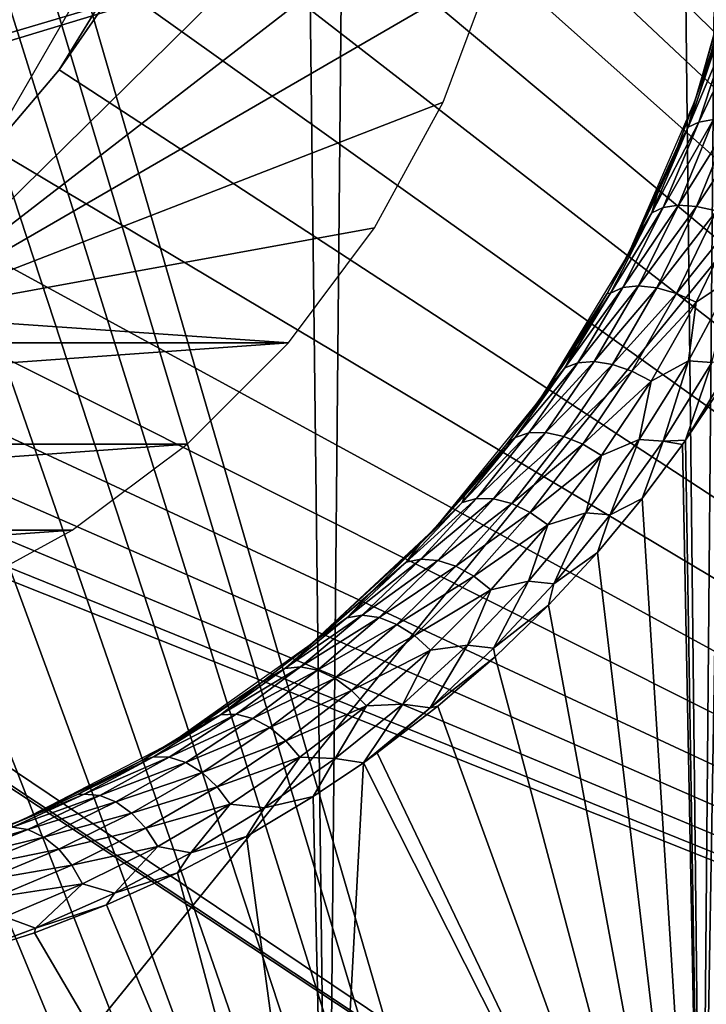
# Model space of a CAD drawing. Header units: millimetres. Extents: x -24 to 50, y -66 to 68.
# Tile 48 of 99: x 16.68 to 19.04, y 6.47 to 9.85. Entities that reach past the tile are written whole.
import ezdxf

# ---------------------------------------------------------------- set-up
doc = ezdxf.new("R2010")
doc.units = ezdxf.units.MM
doc.header["$LTSCALE"] = 65.185185
for name, color, linetype in [('1', 7, 'CONTINUOUS'), ('11', 7, 'CONTINUOUS'), ('2', 7, 'CONTINUOUS'), ('4', 7, 'CONTINUOUS'), ('5', 7, 'CONTINUOUS'), ('62', 7, 'CONTINUOUS'), ('63', 7, 'CONTINUOUS'), ('7', 7, 'CONTINUOUS'), ('87', 7, 'CONTINUOUS')]:
    doc.layers.add(name, color=color, linetype=linetype)

msp = doc.modelspace()

# ---------------------------------------------------------------- linework, layer by layer
at = {"layer": '1', "color": 253, "linetype": 'Continuous', "true_color": 0xaab4c3}
for points in [[(15.4949, 68.2, -18.9778), (16.9717, 68.2, -17.6695), (16.3464, 5, -18.2495), (15.4949, 68.2, -18.9778)], [(16.3464, 5, -18.2495), (16.9717, 68.2, -17.6695), (17.7416, 5, -16.8963), (16.3464, 5, -18.2495)], [(16.9717, 68.2, -17.6695), (18.3385, 68.2, -16.2465), (17.7416, 5, -16.8963), (16.9717, 68.2, -17.6695)], [(17.7416, 5, -16.8963), (18.3385, 68.2, -16.2465), (19.0252, 5, -15.4367), (17.7416, 5, -16.8963)], [(18.3385, 68.2, -16.2465), (19.5864, 68.2, -14.7182), (19.0252, 5, -15.4367), (18.3385, 68.2, -16.2465)], [(19.0252, 5, -15.4367), (19.5864, 68.2, -14.7182), (20.189, 5, -13.88), (19.0252, 5, -15.4367)]]:
    msp.add_3dface(points, dxfattribs=at)
at = {"layer": '11', "color": 253, "linetype": 'Continuous', "true_color": 0xaab4c3}
for points in [[(19.0158, 9.4987, 14.8106), (19.1184, 9.8092, 14.6605), (18.9792, 9.4807, 14.7474), (19.0158, 9.4987, 14.8106)], [(18.9792, 9.4807, 14.7474), (19.1184, 9.8092, 14.6605), (19.0848, 9.7931, 14.5952), (18.9792, 9.4807, 14.7474)], [(19.0664, 9.5071, 14.8656), (19.167, 9.8174, 14.7174), (19.0158, 9.4987, 14.8106), (19.0664, 9.5071, 14.8656)], [(19.0158, 9.4987, 14.8106), (19.167, 9.8174, 14.7174), (19.1184, 9.8092, 14.6605), (19.0158, 9.4987, 14.8106)], [(19.005, 9.5779, 14.6158), (18.9792, 9.4807, 14.7474), (19.0848, 9.7931, 14.5952), (19.005, 9.5779, 14.6158)], [(19.0582, 9.7377, 14.5404), (19.005, 9.5779, 14.6158), (19.0848, 9.7931, 14.5952), (19.0582, 9.7377, 14.5404)], [(19.005, 9.5779, 14.6158), (18.9435, 9.4152, 14.7024), (18.9792, 9.4807, 14.7474), (19.005, 9.5779, 14.6158)], [(18.9463, 9.2131, 15.0386), (19.0664, 9.5071, 14.8656), (18.8938, 9.2055, 14.9853), (18.9463, 9.2131, 15.0386)], [(18.8938, 9.2055, 14.9853), (19.0664, 9.5071, 14.8656), (19.0158, 9.4987, 14.8106), (18.8938, 9.2055, 14.9853)], [(18.9463, 9.2131, 15.0386), (19.1278, 9.5053, 14.909), (19.0664, 9.5071, 14.8656), (18.9463, 9.2131, 15.0386)], [(19.0086, 9.2091, 15.0806), (19.1278, 9.5053, 14.909), (18.9463, 9.2131, 15.0386), (19.0086, 9.2091, 15.0806)], [(19.0086, 9.2091, 15.0806), (19.1962, 9.4935, 14.9381), (19.1278, 9.5053, 14.909), (19.0086, 9.2091, 15.0806)], [(18.8938, 9.2055, 14.9853), (19.0158, 9.4987, 14.8106), (18.8542, 9.1867, 14.9242), (18.8938, 9.2055, 14.9853)], [(18.8542, 9.1867, 14.9242), (19.0158, 9.4987, 14.8106), (18.9792, 9.4807, 14.7474), (18.8542, 9.1867, 14.9242)], [(18.8728, 9.2496, 14.8008), (18.8542, 9.1867, 14.9242), (18.9792, 9.4807, 14.7474), (18.8728, 9.2496, 14.8008)], [(18.9435, 9.4152, 14.7024), (18.8728, 9.2496, 14.8008), (18.9792, 9.4807, 14.7474), (18.9435, 9.4152, 14.7024)], [(19.0767, 9.1938, 15.1087), (19.1962, 9.4935, 14.9381), (19.0086, 9.2091, 15.0806), (19.0767, 9.1938, 15.1087)], [(18.8728, 9.2496, 14.8008), (18.7922, 9.0812, 14.9118), (18.8542, 9.1867, 14.9242), (18.8728, 9.2496, 14.8008)], [(18.7547, 8.93, 15.1797), (18.8938, 9.2055, 14.9853), (18.7123, 8.9115, 15.1204), (18.7547, 8.93, 15.1797)], [(18.7123, 8.9115, 15.1204), (18.8938, 9.2055, 14.9853), (18.8542, 9.1867, 14.9242), (18.7123, 8.9115, 15.1204)], [(18.809, 8.9361, 15.2314), (18.9463, 9.2131, 15.0386), (18.7547, 8.93, 15.1797), (18.809, 8.9361, 15.2314)], [(18.7547, 8.93, 15.1797), (18.9463, 9.2131, 15.0386), (18.8938, 9.2055, 14.9853), (18.7547, 8.93, 15.1797)], [(18.809, 8.9361, 15.2314), (19.0086, 9.2091, 15.0806), (18.9463, 9.2131, 15.0386), (18.809, 8.9361, 15.2314)], [(18.8719, 8.9294, 15.2721), (19.0086, 9.2091, 15.0806), (18.809, 8.9361, 15.2314), (18.8719, 8.9294, 15.2721)], [(18.8719, 8.9294, 15.2721), (19.0767, 9.1938, 15.1087), (19.0086, 9.2091, 15.0806), (18.8719, 8.9294, 15.2721)], [(18.7922, 9.0812, 14.9118), (18.7008, 8.9103, 15.0361), (18.8542, 9.1867, 14.9242), (18.7922, 9.0812, 14.9118)], [(18.7008, 8.9103, 15.0361), (18.7123, 8.9115, 15.1204), (18.8542, 9.1867, 14.9242), (18.7008, 8.9103, 15.0361)], [(18.9394, 8.9103, 15.2993), (19.0767, 9.1938, 15.1087), (18.8719, 8.9294, 15.2721), (18.9394, 8.9103, 15.2993)], [(18.9394, 8.9103, 15.2993), (19.1462, 9.168, 15.1211), (19.0767, 9.1938, 15.1087), (18.9394, 8.9103, 15.2993)], [(19.0072, 8.8801, 15.3114), (19.1462, 9.168, 15.1211), (18.9394, 8.9103, 15.2993), (19.0072, 8.8801, 15.3114)], [(19.0072, 8.8801, 15.3114), (19.1343, 8.9647, 15.2233), (19.1462, 9.168, 15.1211), (19.0072, 8.8801, 15.3114)], [(18.981, 8.6783, 15.4257), (19.1343, 8.9647, 15.2233), (19.0072, 8.8801, 15.3114), (18.981, 8.6783, 15.4257)], [(19.1343, 8.9647, 15.2233), (18.981, 8.6783, 15.4257), (19.0601, 8.6731, 15.374), (19.1343, 8.9647, 15.2233)], [(18.6005, 8.672, 15.3897), (18.7547, 8.93, 15.1797), (18.5555, 8.6545, 15.3321), (18.6005, 8.672, 15.3897)], [(18.5555, 8.6545, 15.3321), (18.7547, 8.93, 15.1797), (18.7123, 8.9115, 15.1204), (18.5555, 8.6545, 15.3321)], [(18.6563, 8.676, 15.44), (18.809, 8.9361, 15.2314), (18.6005, 8.672, 15.3897), (18.6563, 8.676, 15.44)], [(18.6005, 8.672, 15.3897), (18.809, 8.9361, 15.2314), (18.7547, 8.93, 15.1797), (18.6005, 8.672, 15.3897)], [(18.6563, 8.676, 15.44), (18.8719, 8.9294, 15.2721), (18.809, 8.9361, 15.2314), (18.6563, 8.676, 15.44)], [(18.7195, 8.6662, 15.4796), (18.8719, 8.9294, 15.2721), (18.6563, 8.676, 15.44), (18.7195, 8.6662, 15.4796)], [(18.7195, 8.6662, 15.4796), (18.9394, 8.9103, 15.2993), (18.8719, 8.9294, 15.2721), (18.7195, 8.6662, 15.4796)], [(18.5978, 8.7376, 15.1741), (18.5555, 8.6545, 15.3321), (18.7123, 8.9115, 15.1204), (18.5978, 8.7376, 15.1741)], [(18.7008, 8.9103, 15.0361), (18.5978, 8.7376, 15.1741), (18.7123, 8.9115, 15.1204), (18.7008, 8.9103, 15.0361)], [(18.7861, 8.6433, 15.5061), (18.9394, 8.9103, 15.2993), (18.7195, 8.6662, 15.4796), (18.7861, 8.6433, 15.5061)], [(18.7861, 8.6433, 15.5061), (19.0072, 8.8801, 15.3114), (18.9394, 8.9103, 15.2993), (18.7861, 8.6433, 15.5061)], [(18.8519, 8.6087, 15.5178), (19.0072, 8.8801, 15.3114), (18.7861, 8.6433, 15.5061), (18.8519, 8.6087, 15.5178)], [(18.8519, 8.6087, 15.5178), (18.981, 8.6783, 15.4257), (19.0072, 8.8801, 15.3114), (18.8519, 8.6087, 15.5178)], [(18.5978, 8.7376, 15.1741), (18.4824, 8.5638, 15.3262), (18.5555, 8.6545, 15.3321), (18.5978, 8.7376, 15.1741)], [(18.4824, 8.5638, 15.3262), (18.3541, 8.3899, 15.4926), (18.5555, 8.6545, 15.3321), (18.4824, 8.5638, 15.3262)], [(18.3541, 8.3899, 15.4926), (18.3855, 8.4152, 15.5558), (18.5555, 8.6545, 15.3321), (18.3541, 8.3899, 15.4926)], [(18.4328, 8.431, 15.6121), (18.6005, 8.672, 15.3897), (18.3855, 8.4152, 15.5558), (18.4328, 8.431, 15.6121)], [(18.3855, 8.4152, 15.5558), (18.6005, 8.672, 15.3897), (18.5555, 8.6545, 15.3321), (18.3855, 8.4152, 15.5558)], [(18.4898, 8.4324, 15.6611), (18.6563, 8.676, 15.44), (18.4328, 8.431, 15.6121), (18.4898, 8.4324, 15.6611)], [(18.4328, 8.431, 15.6121), (18.6563, 8.676, 15.44), (18.6005, 8.672, 15.3897), (18.4328, 8.431, 15.6121)], [(18.4898, 8.4324, 15.6611), (18.7195, 8.6662, 15.4796), (18.6563, 8.676, 15.44), (18.4898, 8.4324, 15.6611)], [(18.553, 8.4193, 15.6998), (18.7195, 8.6662, 15.4796), (18.4898, 8.4324, 15.6611), (18.553, 8.4193, 15.6998)], [(18.553, 8.4193, 15.6998), (18.7861, 8.6433, 15.5061), (18.7195, 8.6662, 15.4796), (18.553, 8.4193, 15.6998)], [(18.8117, 8.4091, 15.6426), (18.981, 8.6783, 15.4257), (18.8519, 8.6087, 15.5178), (18.8117, 8.4091, 15.6426)], [(18.981, 8.6783, 15.4257), (18.8117, 8.4091, 15.6426), (18.8931, 8.4029, 15.5845), (18.981, 8.6783, 15.4257)], [(19.0601, 8.6731, 15.374), (18.981, 8.6783, 15.4257), (18.8931, 8.4029, 15.5845), (19.0601, 8.6731, 15.374)], [(18.9703, 8.4058, 15.5041), (19.0601, 8.6731, 15.374), (18.8931, 8.4029, 15.5845), (18.9703, 8.4058, 15.5041)], [(18.9703, 8.4058, 15.5041), (19.0854, 8.5779, 15.3622), (19.1338, 8.6756, 15.3014), (18.9703, 8.4058, 15.5041)], [(19.0601, 8.6731, 15.374), (18.9703, 8.4058, 15.5041), (19.1338, 8.6756, 15.3014), (19.0601, 8.6731, 15.374)], [(18.6183, 8.3926, 15.7257), (18.7861, 8.6433, 15.5061), (18.553, 8.4193, 15.6998), (18.6183, 8.3926, 15.7257)], [(18.6183, 8.3926, 15.7257), (18.8519, 8.6087, 15.5178), (18.7861, 8.6433, 15.5061), (18.6183, 8.3926, 15.7257)], [(18.6818, 8.3538, 15.7372), (18.8519, 8.6087, 15.5178), (18.6183, 8.3926, 15.7257), (18.6818, 8.3538, 15.7372)], [(18.6818, 8.3538, 15.7372), (18.8117, 8.4091, 15.6426), (18.8519, 8.6087, 15.5178), (18.6818, 8.3538, 15.7372)], [(18.2528, 8.2065, 15.8441), (18.4328, 8.431, 15.6121), (18.2036, 8.1928, 15.7889), (18.2528, 8.2065, 15.8441)], [(18.2036, 8.1928, 15.7889), (18.4328, 8.431, 15.6121), (18.3855, 8.4152, 15.5558), (18.2036, 8.1928, 15.7889)], [(18.3107, 8.2051, 15.8922), (18.4898, 8.4324, 15.6611), (18.2528, 8.2065, 15.8441), (18.3107, 8.2051, 15.8922)], [(18.2528, 8.2065, 15.8441), (18.4898, 8.4324, 15.6611), (18.4328, 8.431, 15.6121), (18.2528, 8.2065, 15.8441)], [(18.3107, 8.2051, 15.8922), (18.553, 8.4193, 15.6998), (18.4898, 8.4324, 15.6611), (18.3107, 8.2051, 15.8922)], [(18.3735, 8.1885, 15.9301), (18.553, 8.4193, 15.6998), (18.3107, 8.2051, 15.8922), (18.3735, 8.1885, 15.9301)], [(18.3735, 8.1885, 15.9301), (18.6183, 8.3926, 15.7257), (18.553, 8.4193, 15.6998), (18.3735, 8.1885, 15.9301)], [(18.2124, 8.2174, 15.6728), (18.2036, 8.1928, 15.7889), (18.3855, 8.4152, 15.5558), (18.2124, 8.2174, 15.6728)], [(18.3541, 8.3899, 15.4926), (18.2124, 8.2174, 15.6728), (18.3855, 8.4152, 15.5558), (18.3541, 8.3899, 15.4926)], [(18.4374, 8.1579, 15.9555), (18.6183, 8.3926, 15.7257), (18.3735, 8.1885, 15.9301), (18.4374, 8.1579, 15.9555)], [(18.4374, 8.1579, 15.9555), (18.6818, 8.3538, 15.7372), (18.6183, 8.3926, 15.7257), (18.4374, 8.1579, 15.9555)], [(18.628, 8.1571, 15.871), (18.8117, 8.4091, 15.6426), (18.6818, 8.3538, 15.7372), (18.628, 8.1571, 15.871)], [(18.8117, 8.4091, 15.6426), (18.628, 8.1571, 15.871), (18.712, 8.1496, 15.8064), (18.8117, 8.4091, 15.6426)], [(18.8931, 8.4029, 15.5845), (18.8117, 8.4091, 15.6426), (18.712, 8.1496, 15.8064), (18.8931, 8.4029, 15.5845)], [(18.8213, 8.2056, 15.6847), (18.8931, 8.4029, 15.5845), (18.712, 8.1496, 15.8064), (18.8213, 8.2056, 15.6847)], [(18.8213, 8.2056, 15.6847), (18.9604, 8.3917, 15.5162), (18.8931, 8.4029, 15.5845), (18.8213, 8.2056, 15.6847)], [(18.9604, 8.3917, 15.5162), (18.9703, 8.4058, 15.5041), (18.8931, 8.4029, 15.5845), (18.9604, 8.3917, 15.5162)], [(18.4982, 8.1151, 15.9667), (18.6818, 8.3538, 15.7372), (18.4374, 8.1579, 15.9555), (18.4982, 8.1151, 15.9667)], [(18.4982, 8.1151, 15.9667), (18.628, 8.1571, 15.871), (18.6818, 8.3538, 15.7372), (18.4982, 8.1151, 15.9667)], [(18.2124, 8.2174, 15.6728), (18.0572, 8.0477, 15.8663), (18.2036, 8.1928, 15.7889), (18.2124, 8.2174, 15.6728)], [(18.0616, 7.9981, 16.0837), (18.2528, 8.2065, 15.8441), (18.0108, 7.9869, 16.0294), (18.0616, 7.9981, 16.0837)], [(18.0108, 7.9869, 16.0294), (18.2528, 8.2065, 15.8441), (18.2036, 8.1928, 15.7889), (18.0108, 7.9869, 16.0294)], [(18.0572, 8.0477, 15.8663), (18.0108, 7.9869, 16.0294), (18.2036, 8.1928, 15.7889), (18.0572, 8.0477, 15.8663)], [(18.0616, 7.9981, 16.0837), (18.3107, 8.2051, 15.8922), (18.2528, 8.2065, 15.8441), (18.0616, 7.9981, 16.0837)], [(18.1199, 7.9935, 16.1309), (18.3107, 8.2051, 15.8922), (18.0616, 7.9981, 16.0837), (18.1199, 7.9935, 16.1309)], [(18.1199, 7.9935, 16.1309), (18.3735, 8.1885, 15.9301), (18.3107, 8.2051, 15.8922), (18.1199, 7.9935, 16.1309)], [(18.1821, 7.9733, 16.1682), (18.3735, 8.1885, 15.9301), (18.1199, 7.9935, 16.1309), (18.1821, 7.9733, 16.1682)], [(18.1821, 7.9733, 16.1682), (18.4374, 8.1579, 15.9555), (18.3735, 8.1885, 15.9301), (18.1821, 7.9733, 16.1682)], [(18.6677, 8.021, 15.8671), (18.8213, 8.2056, 15.6847), (18.712, 8.1496, 15.8064), (18.6677, 8.021, 15.8671)], [(18.2441, 7.9389, 16.1932), (18.4374, 8.1579, 15.9555), (18.1821, 7.9733, 16.1682), (18.2441, 7.9389, 16.1932)], [(18.2441, 7.9389, 16.1932), (18.4982, 8.1151, 15.9667), (18.4374, 8.1579, 15.9555), (18.2441, 7.9389, 16.1932)], [(18.4308, 7.9218, 16.1084), (18.628, 8.1571, 15.871), (18.4982, 8.1151, 15.9667), (18.4308, 7.9218, 16.1084)], [(18.628, 8.1571, 15.871), (18.4308, 7.9218, 16.1084), (18.5177, 7.9128, 16.0372), (18.628, 8.1571, 15.871)], [(18.712, 8.1496, 15.8064), (18.628, 8.1571, 15.871), (18.5177, 7.9128, 16.0372), (18.712, 8.1496, 15.8064)], [(18.6677, 8.021, 15.8671), (18.712, 8.1496, 15.8064), (18.5177, 7.9128, 16.0372), (18.6677, 8.021, 15.8671)], [(18.3022, 7.8923, 16.2042), (18.4982, 8.1151, 15.9667), (18.2441, 7.9389, 16.1932), (18.3022, 7.8923, 16.2042)], [(18.3022, 7.8923, 16.2042), (18.4308, 7.9218, 16.1084), (18.4982, 8.1151, 15.9667), (18.3022, 7.8923, 16.2042)], [(18.0572, 8.0477, 15.8663), (17.8885, 7.8825, 16.0719), (18.0108, 7.9869, 16.0294), (18.0572, 8.0477, 15.8663)], [(18.4995, 7.8393, 16.0629), (18.6677, 8.021, 15.8671), (18.5177, 7.9128, 16.0372), (18.4995, 7.8393, 16.0629)], [(17.8599, 7.8052, 16.329), (18.0616, 7.9981, 16.0837), (17.8077, 7.7968, 16.2754), (17.8599, 7.8052, 16.329)], [(17.8077, 7.7968, 16.2754), (18.0616, 7.9981, 16.0837), (18.0108, 7.9869, 16.0294), (17.8077, 7.7968, 16.2754)], [(17.8885, 7.8825, 16.0719), (17.8077, 7.7968, 16.2754), (18.0108, 7.9869, 16.0294), (17.8885, 7.8825, 16.0719)], [(17.8599, 7.8052, 16.329), (18.1199, 7.9935, 16.1309), (18.0616, 7.9981, 16.0837), (17.8599, 7.8052, 16.329)], [(17.9183, 7.7973, 16.3757), (18.1199, 7.9935, 16.1309), (17.8599, 7.8052, 16.329), (17.9183, 7.7973, 16.3757)], [(17.9183, 7.7973, 16.3757), (18.1821, 7.9733, 16.1682), (18.1199, 7.9935, 16.1309), (17.9183, 7.7973, 16.3757)], [(17.9795, 7.7735, 16.4125), (18.1821, 7.9733, 16.1682), (17.9183, 7.7973, 16.3757), (17.9795, 7.7735, 16.4125)], [(17.9795, 7.7735, 16.4125), (18.2441, 7.9389, 16.1932), (18.1821, 7.9733, 16.1682), (17.9795, 7.7735, 16.4125)], [(18.0394, 7.7353, 16.4371), (18.2441, 7.9389, 16.1932), (17.9795, 7.7735, 16.4125), (18.0394, 7.7353, 16.4371)], [(18.0394, 7.7353, 16.4371), (18.3022, 7.8923, 16.2042), (18.2441, 7.9389, 16.1932), (18.0394, 7.7353, 16.4371)], [(18.2213, 7.7029, 16.3529), (18.4308, 7.9218, 16.1084), (18.3022, 7.8923, 16.2042), (18.2213, 7.7029, 16.3529)], [(18.4308, 7.9218, 16.1084), (18.2213, 7.7029, 16.3529), (18.3113, 7.6922, 16.275), (18.4308, 7.9218, 16.1084)], [(18.5177, 7.9128, 16.0372), (18.4308, 7.9218, 16.1084), (18.3113, 7.6922, 16.275), (18.5177, 7.9128, 16.0372)], [(18.4995, 7.8393, 16.0629), (18.5177, 7.9128, 16.0372), (18.3113, 7.6922, 16.275), (18.4995, 7.8393, 16.0629)], [(17.8885, 7.8825, 16.0719), (17.7075, 7.724, 16.2874), (17.8077, 7.7968, 16.2754), (17.8885, 7.8825, 16.0719)], [(18.0944, 7.6852, 16.448), (18.3022, 7.8923, 16.2042), (18.0394, 7.7353, 16.4371), (18.0944, 7.6852, 16.448)], [(18.0944, 7.6852, 16.448), (18.2213, 7.7029, 16.3529), (18.3022, 7.8923, 16.2042), (18.0944, 7.6852, 16.448)], [(18.3167, 7.6624, 16.2711), (18.4995, 7.8393, 16.0629), (18.3113, 7.6922, 16.275), (18.3167, 7.6624, 16.2711)], [(17.6482, 7.6277, 16.5787), (17.8599, 7.8052, 16.329), (17.5952, 7.6223, 16.5257), (17.6482, 7.6277, 16.5787)], [(17.5952, 7.6223, 16.5257), (17.8599, 7.8052, 16.329), (17.8077, 7.7968, 16.2754), (17.5952, 7.6223, 16.5257)], [(17.7075, 7.724, 16.2874), (17.5952, 7.6223, 16.5257), (17.8077, 7.7968, 16.2754), (17.7075, 7.724, 16.2874)], [(17.6482, 7.6277, 16.5787), (17.9183, 7.7973, 16.3757), (17.8599, 7.8052, 16.329), (17.6482, 7.6277, 16.5787)], [(17.7065, 7.6163, 16.6249), (17.9183, 7.7973, 16.3757), (17.6482, 7.6277, 16.5787), (17.7065, 7.6163, 16.6249)], [(17.7065, 7.6163, 16.6249), (17.9795, 7.7735, 16.4125), (17.9183, 7.7973, 16.3757), (17.7065, 7.6163, 16.6249)], [(17.7663, 7.5889, 16.6613), (17.9795, 7.7735, 16.4125), (17.7065, 7.6163, 16.6249), (17.7663, 7.5889, 16.6613)], [(17.7663, 7.5889, 16.6613), (18.0394, 7.7353, 16.4371), (17.9795, 7.7735, 16.4125), (17.7663, 7.5889, 16.6613)], [(17.7075, 7.724, 16.2874), (17.515, 7.5741, 16.511), (17.5952, 7.6223, 16.5257), (17.7075, 7.724, 16.2874)], [(17.8239, 7.5471, 16.6857), (18.0394, 7.7353, 16.4371), (17.7663, 7.5889, 16.6613), (17.8239, 7.5471, 16.6857)], [(17.8239, 7.5471, 16.6857), (18.0944, 7.6852, 16.448), (18.0394, 7.7353, 16.4371), (17.8239, 7.5471, 16.6857)], [(17.8757, 7.4936, 16.6965), (18.0944, 7.6852, 16.448), (17.8239, 7.5471, 16.6857), (17.8757, 7.4936, 16.6965)], [(17.8757, 7.4936, 16.6965), (18.0001, 7.5003, 16.6027), (18.0944, 7.6852, 16.448), (17.8757, 7.4936, 16.6965)], [(18.0001, 7.5003, 16.6027), (18.2213, 7.7029, 16.3529), (18.0944, 7.6852, 16.448), (18.0001, 7.5003, 16.6027)], [(18.2213, 7.7029, 16.3529), (18.0001, 7.5003, 16.6027), (18.0936, 7.4876, 16.5183), (18.2213, 7.7029, 16.3529)], [(18.3113, 7.6922, 16.275), (18.2213, 7.7029, 16.3529), (18.0936, 7.4876, 16.5183), (18.3113, 7.6922, 16.275)], [(18.3167, 7.6624, 16.2711), (18.3113, 7.6922, 16.275), (18.0936, 7.4876, 16.5183), (18.3167, 7.6624, 16.2711)], [(18.1205, 7.4928, 16.4894), (18.3167, 7.6624, 16.2711), (18.0936, 7.4876, 16.5183), (18.1205, 7.4928, 16.4894)], [(17.4273, 7.4653, 16.8315), (17.6482, 7.6277, 16.5787), (17.3737, 7.4631, 16.7788), (17.4273, 7.4653, 16.8315)], [(17.3737, 7.4631, 16.7788), (17.6482, 7.6277, 16.5787), (17.5952, 7.6223, 16.5257), (17.3737, 7.4631, 16.7788)], [(17.515, 7.5741, 16.511), (17.3737, 7.4631, 16.7788), (17.5952, 7.6223, 16.5257), (17.515, 7.5741, 16.511)], [(17.4273, 7.4653, 16.8315), (17.7065, 7.6163, 16.6249), (17.6482, 7.6277, 16.5787), (17.4273, 7.4653, 16.8315)], [(17.485, 7.4504, 16.8774), (17.7065, 7.6163, 16.6249), (17.4273, 7.4653, 16.8315), (17.485, 7.4504, 16.8774)], [(17.485, 7.4504, 16.8774), (17.7663, 7.5889, 16.6613), (17.7065, 7.6163, 16.6249), (17.485, 7.4504, 16.8774)], [(17.515, 7.5741, 16.511), (17.3124, 7.4342, 16.7404), (17.3737, 7.4631, 16.7788), (17.515, 7.5741, 16.511)], [(17.5432, 7.4194, 16.9135), (17.7663, 7.5889, 16.6613), (17.485, 7.4504, 16.8774), (17.5432, 7.4194, 16.9135)], [(17.5432, 7.4194, 16.9135), (17.8239, 7.5471, 16.6857), (17.7663, 7.5889, 16.6613), (17.5432, 7.4194, 16.9135)], [(17.5982, 7.3741, 16.9377), (17.8239, 7.5471, 16.6857), (17.5432, 7.4194, 16.9135), (17.5982, 7.3741, 16.9377)], [(17.5982, 7.3741, 16.9377), (17.8757, 7.4936, 16.6965), (17.8239, 7.5471, 16.6857), (17.5982, 7.3741, 16.9377)], [(17.6465, 7.3174, 16.9485), (17.8757, 7.4936, 16.6965), (17.5982, 7.3741, 16.9377), (17.6465, 7.3174, 16.9485)], [(17.6465, 7.3174, 16.9485), (17.7679, 7.3138, 16.8565), (17.8757, 7.4936, 16.6965), (17.6465, 7.3174, 16.9485)], [(17.8653, 7.2989, 16.7654), (18.0001, 7.5003, 16.6027), (17.7679, 7.3138, 16.8565), (17.8653, 7.2989, 16.7654)], [(17.7679, 7.3138, 16.8565), (18.0001, 7.5003, 16.6027), (17.8757, 7.4936, 16.6965), (17.7679, 7.3138, 16.8565)], [(18.0001, 7.5003, 16.6027), (17.8653, 7.2989, 16.7654), (18.0936, 7.4876, 16.5183), (18.0001, 7.5003, 16.6027)], [(17.8653, 7.2989, 16.7654), (17.9119, 7.3323, 16.7157), (18.0936, 7.4876, 16.5183), (17.8653, 7.2989, 16.7654)], [(17.9119, 7.3323, 16.7157), (18.1205, 7.4928, 16.4894), (18.0936, 7.4876, 16.5183), (17.9119, 7.3323, 16.7157)], [(17.3124, 7.4342, 16.7404), (17.1012, 7.3057, 16.9734), (17.3737, 7.4631, 16.7788), (17.3124, 7.4342, 16.7404)], [(17.1012, 7.3057, 16.9734), (17.1436, 7.3192, 17.0339), (17.3737, 7.4631, 16.7788), (17.1012, 7.3057, 16.9734)], [(17.1975, 7.3181, 17.0864), (17.4273, 7.4653, 16.8315), (17.1436, 7.3192, 17.0339), (17.1975, 7.3181, 17.0864)], [(17.1436, 7.3192, 17.0339), (17.4273, 7.4653, 16.8315), (17.3737, 7.4631, 16.7788), (17.1436, 7.3192, 17.0339)], [(17.1975, 7.3181, 17.0864), (17.485, 7.4504, 16.8774), (17.4273, 7.4653, 16.8315), (17.1975, 7.3181, 17.0864)], [(17.2544, 7.2996, 17.1321), (17.485, 7.4504, 16.8774), (17.1975, 7.3181, 17.0864), (17.2544, 7.2996, 17.1321)], [(17.2544, 7.2996, 17.1321), (17.5432, 7.4194, 16.9135), (17.485, 7.4504, 16.8774), (17.2544, 7.2996, 17.1321)], [(17.3106, 7.265, 17.1681), (17.5432, 7.4194, 16.9135), (17.2544, 7.2996, 17.1321), (17.3106, 7.265, 17.1681)], [(17.3106, 7.265, 17.1681), (17.5982, 7.3741, 16.9377), (17.5432, 7.4194, 16.9135), (17.3106, 7.265, 17.1681)], [(17.3626, 7.2164, 17.1922), (17.5982, 7.3741, 16.9377), (17.3106, 7.265, 17.1681), (17.3626, 7.2164, 17.1922)], [(17.3626, 7.2164, 17.1922), (17.6465, 7.3174, 16.9485), (17.5982, 7.3741, 16.9377), (17.3626, 7.2164, 17.1922)], [(17.1012, 7.3057, 16.9734), (16.8826, 7.1897, 17.2079), (17.1436, 7.3192, 17.0339), (17.1012, 7.3057, 16.9734)], [(16.8826, 7.1897, 17.2079), (16.9054, 7.1904, 17.2901), (17.1436, 7.3192, 17.0339), (16.8826, 7.1897, 17.2079)], [(16.9054, 7.1904, 17.2901), (17.1975, 7.3181, 17.0864), (17.1436, 7.3192, 17.0339), (16.9054, 7.1904, 17.2901)], [(16.9592, 7.1859, 17.3424), (17.1975, 7.3181, 17.0864), (16.9054, 7.1904, 17.2901), (16.9592, 7.1859, 17.3424)], [(16.9592, 7.1859, 17.3424), (17.2544, 7.2996, 17.1321), (17.1975, 7.3181, 17.0864), (16.9592, 7.1859, 17.3424)], [(17.4073, 7.1568, 17.2029), (17.6465, 7.3174, 16.9485), (17.3626, 7.2164, 17.1922), (17.4073, 7.1568, 17.2029)], [(17.4073, 7.1568, 17.2029), (17.5252, 7.1434, 17.1131), (17.6465, 7.3174, 16.9485), (17.4073, 7.1568, 17.2029)], [(17.5252, 7.1434, 17.1131), (17.7679, 7.3138, 16.8565), (17.6465, 7.3174, 16.9485), (17.5252, 7.1434, 17.1131)], [(17.6923, 7.1825, 16.9479), (17.7679, 7.3138, 16.8565), (17.5252, 7.1434, 17.1131), (17.6923, 7.1825, 16.9479)], [(17.6923, 7.1825, 16.9479), (17.8653, 7.2989, 16.7654), (17.7679, 7.3138, 16.8565), (17.6923, 7.1825, 16.9479)], [(17.0149, 7.164, 17.388), (17.2544, 7.2996, 17.1321), (16.9592, 7.1859, 17.3424), (17.0149, 7.164, 17.388)], [(17.0149, 7.164, 17.388), (17.3106, 7.265, 17.1681), (17.2544, 7.2996, 17.1321), (17.0149, 7.164, 17.388)], [(17.0688, 7.1258, 17.424), (17.3106, 7.265, 17.1681), (17.0149, 7.164, 17.388), (17.0688, 7.1258, 17.424)], [(17.0688, 7.1258, 17.424), (17.3626, 7.2164, 17.1922), (17.3106, 7.265, 17.1681), (17.0688, 7.1258, 17.424)], [(17.1177, 7.074, 17.4481), (17.3626, 7.2164, 17.1922), (17.0688, 7.1258, 17.424), (17.1177, 7.074, 17.4481)], [(17.1177, 7.074, 17.4481), (17.4073, 7.1568, 17.2029), (17.3626, 7.2164, 17.1922), (17.1177, 7.074, 17.4481)], [(16.8826, 7.1897, 17.2079), (16.658, 7.0867, 17.4425), (16.9054, 7.1904, 17.2901), (16.8826, 7.1897, 17.2079)], [(16.658, 7.0867, 17.4425), (16.6596, 7.077, 17.5464), (16.9054, 7.1904, 17.2901), (16.658, 7.0867, 17.4425)], [(16.6596, 7.077, 17.5464), (16.9592, 7.1859, 17.3424), (16.9054, 7.1904, 17.2901), (16.6596, 7.077, 17.5464)], [(16.7129, 7.0691, 17.5988), (16.9592, 7.1859, 17.3424), (16.6596, 7.077, 17.5464), (16.7129, 7.0691, 17.5988)], [(16.7129, 7.0691, 17.5988), (17.0149, 7.164, 17.388), (16.9592, 7.1859, 17.3424), (16.7129, 7.0691, 17.5988)], [(17.4633, 7.045, 17.1838), (17.6923, 7.1825, 16.9479), (17.5252, 7.1434, 17.1131), (17.4633, 7.045, 17.1838)], [(16.767, 7.0437, 17.6445), (17.0149, 7.164, 17.388), (16.7129, 7.0691, 17.5988), (16.767, 7.0437, 17.6445)], [(16.767, 7.0437, 17.6445), (17.0688, 7.1258, 17.424), (17.0149, 7.164, 17.388), (16.767, 7.0437, 17.6445)], [(17.1585, 7.0117, 17.4587), (17.4073, 7.1568, 17.2029), (17.1177, 7.074, 17.4481), (17.1585, 7.0117, 17.4587)], [(17.1585, 7.0117, 17.4587), (17.2724, 6.9892, 17.3715), (17.4073, 7.1568, 17.2029), (17.1585, 7.0117, 17.4587)], [(17.2724, 6.9892, 17.3715), (17.5252, 7.1434, 17.1131), (17.4073, 7.1568, 17.2029), (17.2724, 6.9892, 17.3715)], [(17.4633, 7.045, 17.1838), (17.5252, 7.1434, 17.1131), (17.2724, 6.9892, 17.3715), (17.4633, 7.045, 17.1838)], [(16.8184, 7.0022, 17.6804), (17.0688, 7.1258, 17.424), (16.767, 7.0437, 17.6445), (16.8184, 7.0022, 17.6804)], [(16.8184, 7.0022, 17.6804), (17.1177, 7.074, 17.4481), (17.0688, 7.1258, 17.424), (16.8184, 7.0022, 17.6804)], [(16.4063, 6.9793, 17.8022), (16.7129, 7.0691, 17.5988), (16.6596, 7.077, 17.5464), (16.4063, 6.9793, 17.8022)], [(16.4589, 6.968, 17.8548), (16.7129, 7.0691, 17.5988), (16.4063, 6.9793, 17.8022), (16.4589, 6.968, 17.8548)], [(16.4589, 6.968, 17.8548), (16.767, 7.0437, 17.6445), (16.7129, 7.0691, 17.5988), (16.4589, 6.968, 17.8548)], [(16.8639, 6.9473, 17.7045), (17.1177, 7.074, 17.4481), (16.8184, 7.0022, 17.6804), (16.8639, 6.9473, 17.7045)], [(16.8639, 6.9473, 17.7045), (17.1585, 7.0117, 17.4587), (17.1177, 7.074, 17.4481), (16.8639, 6.9473, 17.7045)], [(16.5111, 6.939, 17.9005), (16.767, 7.0437, 17.6445), (16.4589, 6.968, 17.8548), (16.5111, 6.939, 17.9005)], [(16.5111, 6.939, 17.9005), (16.8184, 7.0022, 17.6804), (16.767, 7.0437, 17.6445), (16.5111, 6.939, 17.9005)], [(17.2264, 6.9207, 17.4213), (17.4633, 7.045, 17.1838), (17.2724, 6.9892, 17.3715), (17.2264, 6.9207, 17.4213)], [(16.5596, 6.8943, 17.9366), (16.8184, 7.0022, 17.6804), (16.5111, 6.939, 17.9005), (16.5596, 6.8943, 17.9366)], [(16.5596, 6.8943, 17.9366), (16.8639, 6.9473, 17.7045), (16.8184, 7.0022, 17.6804), (16.5596, 6.8943, 17.9366)], [(16.9006, 6.8826, 17.7152), (17.1585, 7.0117, 17.4587), (16.8639, 6.9473, 17.7045), (16.9006, 6.8826, 17.7152)], [(16.9006, 6.8826, 17.7152), (17.01, 6.8515, 17.6308), (17.1585, 7.0117, 17.4587), (16.9006, 6.8826, 17.7152)], [(17.01, 6.8515, 17.6308), (17.2724, 6.9892, 17.3715), (17.1585, 7.0117, 17.4587), (17.01, 6.8515, 17.6308)], [(17.2264, 6.9207, 17.4213), (17.2724, 6.9892, 17.3715), (17.01, 6.8515, 17.6308), (17.2264, 6.9207, 17.4213)], [(16.6015, 6.8367, 17.9608), (16.8639, 6.9473, 17.7045), (16.5596, 6.8943, 17.9366), (16.6015, 6.8367, 17.9608)], [(16.6015, 6.8367, 17.9608), (16.9006, 6.8826, 17.7152), (16.8639, 6.9473, 17.7045), (16.6015, 6.8367, 17.9608)], [(16.983, 6.8105, 17.6587), (17.2264, 6.9207, 17.4213), (17.01, 6.8515, 17.6308), (16.983, 6.8105, 17.6587)], [(16.6339, 6.7697, 17.9715), (16.9006, 6.8826, 17.7152), (16.6015, 6.8367, 17.9608), (16.6339, 6.7697, 17.9715)], [(16.6339, 6.7697, 17.9715), (16.7384, 6.7306, 17.8902), (16.9006, 6.8826, 17.7152), (16.6339, 6.7697, 17.9715)], [(16.7384, 6.7306, 17.8902), (17.01, 6.8515, 17.6308), (16.9006, 6.8826, 17.7152), (16.7384, 6.7306, 17.8902)], [(16.983, 6.8105, 17.6587), (17.01, 6.8515, 17.6308), (16.7384, 6.7306, 17.8902), (16.983, 6.8105, 17.6587)], [(16.7348, 6.7149, 17.894), (16.983, 6.8105, 17.6587), (16.7384, 6.7306, 17.8902), (16.7348, 6.7149, 17.894)], [(16.458, 6.6269, 18.149), (16.7384, 6.7306, 17.8902), (16.6339, 6.7697, 17.9715), (16.458, 6.6269, 18.149)], [(16.458, 6.6269, 18.149), (16.4838, 6.6343, 18.1255), (16.7384, 6.7306, 17.8902), (16.458, 6.6269, 18.149)], [(16.4838, 6.6343, 18.1255), (16.7348, 6.7149, 17.894), (16.7384, 6.7306, 17.8902), (16.4838, 6.6343, 18.1255)]]:
    msp.add_3dface(points, dxfattribs=at)
at = {"layer": '2', "color": 253, "linetype": 'Continuous', "true_color": 0xaab4c3}
for points in [[(19.0854, 8.5779, 15.3622), (18.9703, 8.4058, 15.5041), (19.0252, 5, 15.4367), (19.0854, 8.5779, 15.3622)], [(20.189, 5, 13.88), (19.0854, 8.5779, 15.3622), (19.0252, 5, 15.4367), (20.189, 5, 13.88)], [(18.9604, 8.3917, 15.5162), (18.8213, 8.2056, 15.6847), (19.0252, 5, 15.4367), (18.9604, 8.3917, 15.5162)], [(18.9703, 8.4058, 15.5041), (18.9604, 8.3917, 15.5162), (19.0252, 5, 15.4367), (18.9703, 8.4058, 15.5041)], [(18.8213, 8.2056, 15.6847), (18.6677, 8.021, 15.8671), (19.0252, 5, 15.4367), (18.8213, 8.2056, 15.6847)], [(18.6677, 8.021, 15.8671), (18.4995, 7.8393, 16.0629), (19.0252, 5, 15.4367), (18.6677, 8.021, 15.8671)], [(18.4995, 7.8393, 16.0629), (18.3167, 7.6624, 16.2711), (19.0252, 5, 15.4367), (18.4995, 7.8393, 16.0629)], [(18.3167, 7.6624, 16.2711), (18.1205, 7.4928, 16.4894), (19.0252, 5, 15.4367), (18.3167, 7.6624, 16.2711)], [(18.1205, 7.4928, 16.4894), (17.9119, 7.3323, 16.7157), (19.0252, 5, 15.4367), (18.1205, 7.4928, 16.4894)], [(17.9119, 7.3323, 16.7157), (17.8653, 7.2989, 16.7654), (19.0252, 5, 15.4367), (17.9119, 7.3323, 16.7157)], [(17.8653, 7.2989, 16.7654), (17.6923, 7.1825, 16.9479), (17.7416, 5, 16.8963), (17.8653, 7.2989, 16.7654)], [(19.0252, 5, 15.4367), (17.8653, 7.2989, 16.7654), (17.7416, 5, 16.8963), (19.0252, 5, 15.4367)], [(17.6923, 7.1825, 16.9479), (17.4633, 7.045, 17.1838), (17.7416, 5, 16.8963), (17.6923, 7.1825, 16.9479)], [(17.4633, 7.045, 17.1838), (17.2264, 6.9207, 17.4213), (17.7416, 5, 16.8963), (17.4633, 7.045, 17.1838)], [(17.2264, 6.9207, 17.4213), (16.983, 6.8105, 17.6587), (17.7416, 5, 16.8963), (17.2264, 6.9207, 17.4213)], [(16.983, 6.8105, 17.6587), (16.7348, 6.7149, 17.894), (17.7416, 5, 16.8963), (16.983, 6.8105, 17.6587)], [(16.7348, 6.7149, 17.894), (16.4838, 6.6343, 18.1255), (17.7416, 5, 16.8963), (16.7348, 6.7149, 17.894)], [(17.7416, 5, 16.8963), (16.458, 6.6269, 18.149), (16.3464, 5, 18.2495), (17.7416, 5, 16.8963)], [(16.4838, 6.6343, 18.1255), (16.458, 6.6269, 18.149), (17.7416, 5, 16.8963), (16.4838, 6.6343, 18.1255)]]:
    msp.add_3dface(points, dxfattribs=at)
at = {"layer": '4', "color": 253, "linetype": 'Continuous', "true_color": 0xaab4c3}
for points in [[(23.9844, 20, 5), (23.9844, 5, 5), (16.591, 12.591, 5), (23.9844, 20, 5)], [(16.591, 12.591, 5), (23.9844, 5, 5), (16.8203, 12.3225, 5), (16.591, 12.591, 5)], [(16.8203, 12.3225, 5), (23.9844, 5, 5), (17.0048, 12.0215, 5), (16.8203, 12.3225, 5)], [(17.0048, 12.0215, 5), (23.9844, 5, 5), (17.1399, 11.6953, 5), (17.0048, 12.0215, 5)], [(17.1399, 11.6953, 5), (23.9844, 5, 5), (17.2223, 11.352, 5), (17.1399, 11.6953, 5)], [(17.2223, 11.352, 5), (23.9844, 5, 5), (17.25, 11, 5), (17.2223, 11.352, 5)], [(17.25, 11, 5), (23.9844, 5, 5), (17.2223, 10.648, 5), (17.25, 11, 5)], [(17.2223, 10.648, 5), (23.9844, 5, 5), (17.1399, 10.3047, 5), (17.2223, 10.648, 5)], [(17.1399, 10.3047, 5), (23.9844, 5, 5), (17.0048, 9.9785, 5), (17.1399, 10.3047, 5)], [(17.0048, 9.9785, 5), (23.9844, 5, 5), (16.8203, 9.6775, 5), (17.0048, 9.9785, 5)], [(16.8203, 9.6775, 5), (23.9844, 5, 5), (16.591, 9.409, 5), (16.8203, 9.6775, 5)], [(7, 2, 5), (13.409, 9.409, 5), (20.9105, 2, 5), (7, 2, 5)], [(13.409, 9.409, 5), (13.6775, 9.1797, 5), (20.9105, 2, 5), (13.409, 9.409, 5)], [(16.591, 9.409, 5), (23.9844, 5, 5), (16.3225, 9.1797, 5), (16.591, 9.409, 5)], [(13.6775, 9.1797, 5), (13.9785, 8.9952, 5), (22.3753, 3.4271, 5), (13.6775, 9.1797, 5)], [(20.9105, 2, 5), (13.6775, 9.1797, 5), (22.3753, 3.4271, 5), (20.9105, 2, 5)], [(16.3225, 9.1797, 5), (23.9844, 5, 5), (16.0215, 8.9952, 5), (16.3225, 9.1797, 5)], [(13.9785, 8.9952, 5), (14.3047, 8.8601, 5), (22.3753, 3.4271, 5), (13.9785, 8.9952, 5)], [(16.0215, 8.9952, 5), (23.9844, 5, 5), (15.6953, 8.8601, 5), (16.0215, 8.9952, 5)], [(14.648, 8.7777, 5), (23.9844, 5, 5), (14.3047, 8.8601, 5), (14.648, 8.7777, 5)], [(14.3047, 8.8601, 5), (23.9844, 5, 5), (22.3753, 3.4271, 5), (14.3047, 8.8601, 5)], [(15.6953, 8.8601, 5), (23.9844, 5, 5), (15.352, 8.7777, 5), (15.6953, 8.8601, 5)], [(15, 8.75, 5), (23.9844, 5, 5), (14.648, 8.7777, 5), (15, 8.75, 5)], [(15.352, 8.7777, 5), (23.9844, 5, 5), (15, 8.75, 5), (15.352, 8.7777, 5)]]:
    msp.add_3dface(points, dxfattribs=at)
at = {"layer": '5', "color": 253, "linetype": 'Continuous', "true_color": 0xaab4c3}
for points in [[(23.9844, 5, -5), (23.9844, 20, -5), (16.8203, 9.6775, -5), (23.9844, 5, -5)], [(16.8203, 9.6775, -5), (23.9844, 20, -5), (17.0048, 9.9785, -5), (16.8203, 9.6775, -5)], [(16.591, 9.409, -5), (23.9844, 5, -5), (16.8203, 9.6775, -5), (16.591, 9.409, -5)], [(16.3225, 9.1797, -5), (23.9844, 5, -5), (16.591, 9.409, -5), (16.3225, 9.1797, -5)], [(16.0215, 8.9952, -5), (23.9844, 5, -5), (16.3225, 9.1797, -5), (16.0215, 8.9952, -5)], [(15.6953, 8.8601, -5), (23.9844, 5, -5), (16.0215, 8.9952, -5), (15.6953, 8.8601, -5)], [(15.352, 8.7777, -5), (23.9844, 5, -5), (15.6953, 8.8601, -5), (15.352, 8.7777, -5)], [(15, 8.75, -5), (23.9844, 5, -5), (15.352, 8.7777, -5), (15, 8.75, -5)], [(23.9844, 5, -5), (15, 8.75, -5), (7, 2, -5), (23.9844, 5, -5)]]:
    msp.add_3dface(points, dxfattribs=at)
at = {"layer": '62', "color": 253, "linetype": 'Continuous', "true_color": 0xaab4c3}
for points in [[(9.322, -3, 4.9), (20.678, -3, 4.9), (20.678, 11, 4.9), (9.322, -3, 4.9)], [(9.322, -3, 4.9), (20.678, 11, 4.9), (15.5358, 9.4394, 4.9), (9.322, -3, 4.9)], [(15.5358, 9.4394, 4.9), (20.678, 11, 4.9), (15.7853, 9.5489, 4.9), (15.5358, 9.4394, 4.9)], [(15.7853, 9.5489, 4.9), (20.678, 11, 4.9), (16.0135, 9.6979, 4.9), (15.7853, 9.5489, 4.9)], [(16.0135, 9.6979, 4.9), (20.678, 11, 4.9), (16.214, 9.8825, 4.9), (16.0135, 9.6979, 4.9)]]:
    msp.add_3dface(points, dxfattribs=at)
at = {"layer": '63', "color": 253, "linetype": 'Continuous', "true_color": 0xaab4c3}
for points in [[(9.322, -3, -4.9), (9.322, 11, -4.9), (20.678, -3, -4.9), (9.322, -3, -4.9)], [(20.678, -3, -4.9), (9.322, 11, -4.9), (14.4642, 9.4394, -4.9), (20.678, -3, -4.9)], [(20.678, 11, -4.9), (20.678, -3, -4.9), (16.6444, 10.8638, -4.9), (20.678, 11, -4.9)], [(16.6444, 10.8638, -4.9), (20.678, -3, -4.9), (16.5995, 10.595, -4.9), (16.6444, 10.8638, -4.9)], [(16.5995, 10.595, -4.9), (20.678, -3, -4.9), (16.511, 10.3372, -4.9), (16.5995, 10.595, -4.9)], [(16.511, 10.3372, -4.9), (20.678, -3, -4.9), (16.3813, 10.0975, -4.9), (16.511, 10.3372, -4.9)], [(16.3813, 10.0975, -4.9), (20.678, -3, -4.9), (16.214, 9.8825, -4.9), (16.3813, 10.0975, -4.9)], [(16.214, 9.8825, -4.9), (20.678, -3, -4.9), (16.0135, 9.6979, -4.9), (16.214, 9.8825, -4.9)], [(16.0135, 9.6979, -4.9), (20.678, -3, -4.9), (15.7853, 9.5489, -4.9), (16.0135, 9.6979, -4.9)], [(15.7853, 9.5489, -4.9), (20.678, -3, -4.9), (15.5358, 9.4394, -4.9), (15.7853, 9.5489, -4.9)], [(14.7284, 9.3725, -4.9), (20.678, -3, -4.9), (14.4642, 9.4394, -4.9), (14.7284, 9.3725, -4.9)], [(15.5358, 9.4394, -4.9), (20.678, -3, -4.9), (15.2716, 9.3725, -4.9), (15.5358, 9.4394, -4.9)], [(15, 9.35, -4.9), (20.678, -3, -4.9), (14.7284, 9.3725, -4.9), (15, 9.35, -4.9)], [(20.678, -3, -4.9), (15, 9.35, -4.9), (15.2716, 9.3725, -4.9), (20.678, -3, -4.9)]]:
    msp.add_3dface(points, dxfattribs=at)
at = {"layer": '7', "color": 253, "linetype": 'Continuous', "true_color": 0xaab4c3}
for points in [[(19.0046, 9.5768, 8.7), (19.1422, 10.0487, 14.42), (19.1611, 10.1353, 8.7), (19.0046, 9.5768, 8.7)], [(19.0582, 9.7377, 14.5404), (19.1422, 10.0487, 14.42), (19.0046, 9.5768, 8.7), (19.0582, 9.7377, 14.5404)], [(19.005, 9.5779, 14.6158), (19.0582, 9.7377, 14.5404), (19.0046, 9.5768, 8.7), (19.005, 9.5779, 14.6158)], [(18.7735, 9.0447, 8.7), (18.9435, 9.4152, 14.7024), (19.0046, 9.5768, 8.7), (18.7735, 9.0447, 8.7)], [(18.9435, 9.4152, 14.7024), (19.005, 9.5779, 14.6158), (19.0046, 9.5768, 8.7), (18.9435, 9.4152, 14.7024)], [(18.8728, 9.2496, 14.8008), (18.9435, 9.4152, 14.7024), (18.7735, 9.0447, 8.7), (18.8728, 9.2496, 14.8008)], [(18.7922, 9.0812, 14.9118), (18.8728, 9.2496, 14.8008), (18.7735, 9.0447, 8.7), (18.7922, 9.0812, 14.9118)], [(18.7008, 8.9103, 15.0361), (18.7922, 9.0812, 14.9118), (18.7735, 9.0447, 8.7), (18.7008, 8.9103, 15.0361)], [(18.4721, 8.5491, 8.7), (18.7008, 8.9103, 15.0361), (18.7735, 9.0447, 8.7), (18.4721, 8.5491, 8.7)], [(18.5978, 8.7376, 15.1741), (18.7008, 8.9103, 15.0361), (18.4721, 8.5491, 8.7), (18.5978, 8.7376, 15.1741)], [(18.4824, 8.5638, 15.3262), (18.5978, 8.7376, 15.1741), (18.4721, 8.5491, 8.7), (18.4824, 8.5638, 15.3262)], [(18.3541, 8.3899, 15.4926), (18.4824, 8.5638, 15.3262), (18.4721, 8.5491, 8.7), (18.3541, 8.3899, 15.4926)], [(18.1061, 8.0991, 8.7), (18.3541, 8.3899, 15.4926), (18.4721, 8.5491, 8.7), (18.1061, 8.0991, 8.7)], [(18.2124, 8.2174, 15.6728), (18.3541, 8.3899, 15.4926), (18.1061, 8.0991, 8.7), (18.2124, 8.2174, 15.6728)], [(18.0572, 8.0477, 15.8663), (18.2124, 8.2174, 15.6728), (18.1061, 8.0991, 8.7), (18.0572, 8.0477, 15.8663)], [(17.6821, 7.7032, 8.7), (18.0572, 8.0477, 15.8663), (18.1061, 8.0991, 8.7), (17.6821, 7.7032, 8.7)], [(17.8885, 7.8825, 16.0719), (18.0572, 8.0477, 15.8663), (17.6821, 7.7032, 8.7), (17.8885, 7.8825, 16.0719)], [(17.7075, 7.724, 16.2874), (17.8885, 7.8825, 16.0719), (17.6821, 7.7032, 8.7), (17.7075, 7.724, 16.2874)], [(17.515, 7.5741, 16.511), (17.7075, 7.724, 16.2874), (17.6821, 7.7032, 8.7), (17.515, 7.5741, 16.511)], [(17.2082, 7.3687, 8.7), (17.515, 7.5741, 16.511), (17.6821, 7.7032, 8.7), (17.2082, 7.3687, 8.7)], [(17.3124, 7.4342, 16.7404), (17.515, 7.5741, 16.511), (17.2082, 7.3687, 8.7), (17.3124, 7.4342, 16.7404)], [(17.1012, 7.3057, 16.9734), (17.3124, 7.4342, 16.7404), (17.2082, 7.3687, 8.7), (17.1012, 7.3057, 16.9734)], [(16.6932, 7.1019, 8.7), (17.1012, 7.3057, 16.9734), (17.2082, 7.3687, 8.7), (16.6932, 7.1019, 8.7)], [(16.8826, 7.1897, 17.2079), (17.1012, 7.3057, 16.9734), (16.6932, 7.1019, 8.7), (16.8826, 7.1897, 17.2079)], [(16.658, 7.0867, 17.4425), (16.8826, 7.1897, 17.2079), (16.6932, 7.1019, 8.7), (16.658, 7.0867, 17.4425)], [(16.1466, 6.9076, 8.7), (16.658, 7.0867, 17.4425), (16.6932, 7.1019, 8.7), (16.1466, 6.9076, 8.7)]]:
    msp.add_3dface(points, dxfattribs=at)
at = {"layer": '87', "color": 18, "linetype": 'Continuous', "true_color": 0x000000}
for points in [[(18.4149, 10.509, 12.7), (18.45, 11, 12.7), (16.25, 8.8349, 12.7), (18.4149, 10.509, 12.7)], [(16.25, 8.8349, 12.7), (18.45, 11, 12.7), (17.5, 11, 12.7), (16.25, 8.8349, 12.7)], [(18.3103, 10.028, 12.7), (18.4149, 10.509, 12.7), (16.25, 8.8349, 12.7), (18.3103, 10.028, 12.7)], [(18.1382, 9.5668, 12.7), (18.3103, 10.028, 12.7), (16.25, 8.8349, 12.7), (18.1382, 9.5668, 12.7)], [(17.9023, 9.1348, 12.7), (18.1382, 9.5668, 12.7), (16.25, 8.8349, 12.7), (17.9023, 9.1348, 12.7)], [(17.6073, 8.7407, 12.7), (17.9023, 9.1348, 12.7), (16.25, 8.8349, 12.7), (17.6073, 8.7407, 12.7)], [(12.3927, 8.7407, 12.7), (17.6073, 8.7407, 12.7), (16.25, 8.8349, 12.7), (12.3927, 8.7407, 12.7)], [(12.7407, 8.3927, 12.7), (17.6073, 8.7407, 12.7), (12.3927, 8.7407, 12.7), (12.7407, 8.3927, 12.7)], [(17.2593, 8.3927, 12.7), (17.6073, 8.7407, 12.7), (12.7407, 8.3927, 12.7), (17.2593, 8.3927, 12.7)], [(13.1348, 8.0977, 12.7), (17.2593, 8.3927, 12.7), (12.7407, 8.3927, 12.7), (13.1348, 8.0977, 12.7)], [(16.8652, 8.0977, 12.7), (17.2593, 8.3927, 12.7), (13.1348, 8.0977, 12.7), (16.8652, 8.0977, 12.7)], [(13.5668, 7.8618, 12.7), (16.8652, 8.0977, 12.7), (13.1348, 8.0977, 12.7), (13.5668, 7.8618, 12.7)], [(16.4332, 7.8618, 12.7), (16.8652, 8.0977, 12.7), (13.5668, 7.8618, 12.7), (16.4332, 7.8618, 12.7)]]:
    msp.add_3dface(points, dxfattribs=at)

doc.saveas('drawing.dxf')
